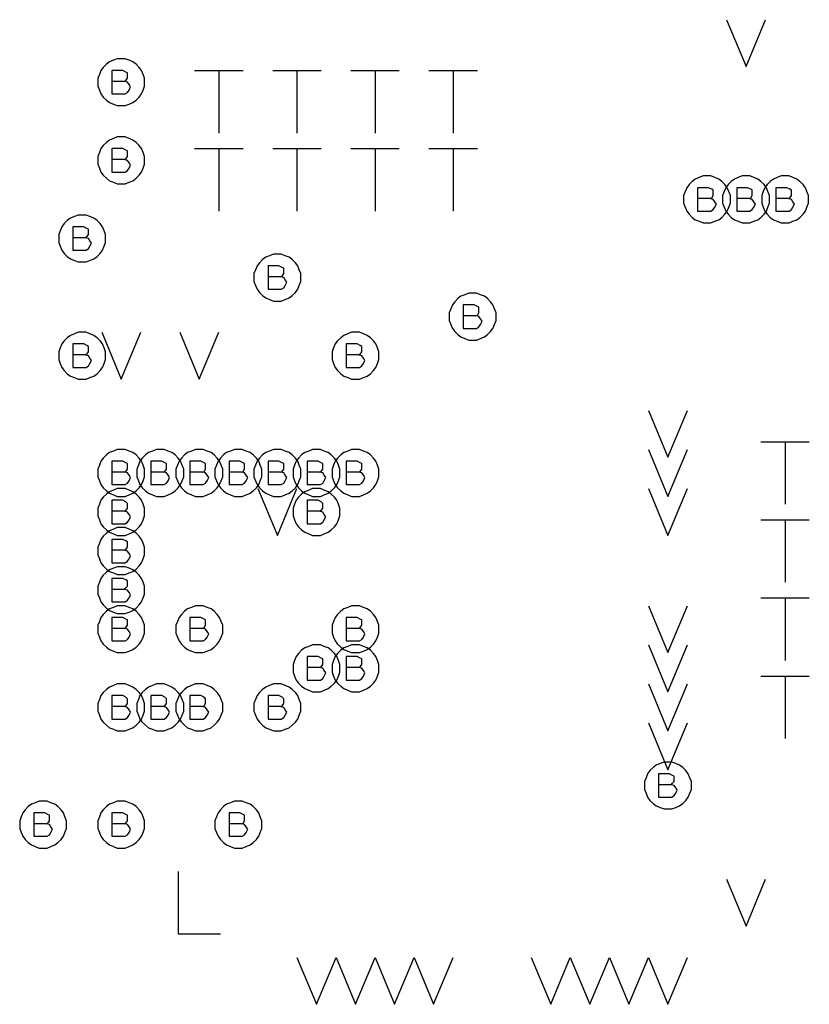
# Model space of a CAD drawing. Extents: x 28 to 61, y 25 to 46.
# Tile 13 of 50: x 35.8 to 36.8, y 32 to 33.2. Entities that reach past the tile are written whole.
import ezdxf

# ---------------------------------------------------------------- set-up
doc = ezdxf.new("R2010")
doc.units = 0
doc.layers.add('RVP8-IFD_F_fab', color=2, linetype='CONTINUOUS')

msp = doc.modelspace()

# ---------------------------------------------------------------- linework, layer by layer
at = {"layer": 'RVP8-IFD_F_fab'}
for points in [[(36.705, 33.24), (36.73, 33.18), (36.755, 33.24)], [(35.934, 33.161), (35.936, 33.162), (35.938, 33.165), (35.938, 33.168), (35.938, 33.172), (35.936, 33.173), (35.932, 33.175), (35.918, 33.175), (35.918, 33.145), (35.935, 33.145), (35.938, 33.147), (35.94, 33.15), (35.942, 33.154), (35.94, 33.157), (35.938, 33.16), (35.934, 33.161), (35.918, 33.161)], [(36.024, 33.175), (36.086, 33.175)], [(36.055, 33.175), (36.055, 33.095)], [(36.124, 33.175), (36.186, 33.175)], [(36.155, 33.175), (36.155, 33.095)], [(36.224, 33.175), (36.286, 33.175)], [(36.255, 33.175), (36.255, 33.095)], [(36.324, 33.175), (36.386, 33.175)], [(36.355, 33.175), (36.355, 33.095)], [(35.934, 33.061), (35.936, 33.062), (35.938, 33.065), (35.938, 33.068), (35.938, 33.072), (35.936, 33.073), (35.932, 33.075), (35.918, 33.075), (35.918, 33.045), (35.935, 33.045), (35.938, 33.047), (35.94, 33.05), (35.942, 33.054), (35.94, 33.057), (35.938, 33.06), (35.934, 33.061), (35.918, 33.061)], [(36.024, 33.075), (36.086, 33.075)], [(36.055, 33.075), (36.055, 32.995)], [(36.124, 33.075), (36.186, 33.075)], [(36.155, 33.075), (36.155, 32.995)], [(36.224, 33.075), (36.286, 33.075)], [(36.255, 33.075), (36.255, 32.995)], [(36.324, 33.075), (36.386, 33.075)], [(36.355, 33.075), (36.355, 32.995)], [(36.684, 33.011), (36.686, 33.012), (36.688, 33.015), (36.688, 33.018), (36.688, 33.022), (36.686, 33.023), (36.682, 33.025), (36.668, 33.025), (36.668, 32.995), (36.685, 32.995), (36.688, 32.997), (36.69, 33), (36.692, 33.004), (36.69, 33.007), (36.688, 33.01), (36.684, 33.011), (36.668, 33.011)], [(36.734, 33.011), (36.736, 33.012), (36.738, 33.015), (36.738, 33.018), (36.738, 33.022), (36.736, 33.023), (36.732, 33.025), (36.718, 33.025), (36.718, 32.995), (36.735, 32.995), (36.738, 32.997), (36.74, 33), (36.742, 33.004), (36.74, 33.007), (36.738, 33.01), (36.734, 33.011), (36.718, 33.011)], [(36.784, 33.011), (36.786, 33.012), (36.788, 33.015), (36.788, 33.018), (36.788, 33.022), (36.786, 33.023), (36.782, 33.025), (36.768, 33.025), (36.768, 32.995), (36.785, 32.995), (36.788, 32.997), (36.79, 33), (36.792, 33.004), (36.79, 33.007), (36.788, 33.01), (36.784, 33.011), (36.768, 33.011)], [(35.884, 32.961), (35.886, 32.962), (35.888, 32.965), (35.888, 32.968), (35.888, 32.972), (35.886, 32.973), (35.882, 32.975), (35.868, 32.975), (35.868, 32.945), (35.885, 32.945), (35.888, 32.947), (35.89, 32.95), (35.892, 32.954), (35.89, 32.957), (35.888, 32.96), (35.884, 32.961), (35.868, 32.961)], [(36.134, 32.911), (36.136, 32.912), (36.138, 32.915), (36.138, 32.918), (36.138, 32.922), (36.136, 32.923), (36.132, 32.925), (36.118, 32.925), (36.118, 32.895), (36.135, 32.895), (36.138, 32.897), (36.14, 32.9), (36.142, 32.904), (36.14, 32.907), (36.138, 32.91), (36.134, 32.911), (36.118, 32.911)], [(36.384, 32.861), (36.386, 32.862), (36.388, 32.865), (36.388, 32.868), (36.388, 32.872), (36.386, 32.873), (36.382, 32.875), (36.368, 32.875), (36.368, 32.845), (36.385, 32.845), (36.388, 32.847), (36.39, 32.85), (36.392, 32.854), (36.39, 32.857), (36.388, 32.86), (36.384, 32.861), (36.368, 32.861)], [(35.905, 32.84), (35.93, 32.78), (35.955, 32.84)], [(36.005, 32.84), (36.03, 32.78), (36.055, 32.84)], [(35.884, 32.811), (35.886, 32.812), (35.888, 32.815), (35.888, 32.818), (35.888, 32.822), (35.886, 32.823), (35.882, 32.825), (35.868, 32.825), (35.868, 32.795), (35.885, 32.795), (35.888, 32.797), (35.89, 32.8), (35.892, 32.804), (35.89, 32.807), (35.888, 32.81), (35.884, 32.811), (35.868, 32.811)], [(36.234, 32.811), (36.236, 32.812), (36.238, 32.815), (36.238, 32.818), (36.238, 32.822), (36.236, 32.823), (36.232, 32.825), (36.218, 32.825), (36.218, 32.795), (36.235, 32.795), (36.238, 32.797), (36.24, 32.8), (36.242, 32.804), (36.24, 32.807), (36.238, 32.81), (36.234, 32.811), (36.218, 32.811)], [(36.605, 32.74), (36.63, 32.68), (36.655, 32.74)], [(36.749, 32.7), (36.811, 32.7)], [(36.78, 32.7), (36.78, 32.62)], [(36.605, 32.69), (36.63, 32.63), (36.655, 32.69)], [(35.934, 32.661), (35.936, 32.662), (35.938, 32.665), (35.938, 32.668), (35.938, 32.672), (35.936, 32.673), (35.932, 32.675), (35.918, 32.675), (35.918, 32.645), (35.935, 32.645), (35.938, 32.647), (35.94, 32.65), (35.942, 32.654), (35.94, 32.657), (35.938, 32.66), (35.934, 32.661), (35.918, 32.661)], [(35.984, 32.661), (35.986, 32.662), (35.988, 32.665), (35.988, 32.668), (35.988, 32.672), (35.986, 32.673), (35.982, 32.675), (35.968, 32.675), (35.968, 32.645), (35.985, 32.645), (35.988, 32.647), (35.99, 32.65), (35.992, 32.654), (35.99, 32.657), (35.988, 32.66), (35.984, 32.661), (35.968, 32.661)], [(36.034, 32.661), (36.036, 32.662), (36.038, 32.665), (36.038, 32.668), (36.038, 32.672), (36.036, 32.673), (36.032, 32.675), (36.018, 32.675), (36.018, 32.645), (36.035, 32.645), (36.038, 32.647), (36.04, 32.65), (36.042, 32.654), (36.04, 32.657), (36.038, 32.66), (36.034, 32.661), (36.018, 32.661)], [(36.084, 32.661), (36.086, 32.662), (36.088, 32.665), (36.088, 32.668), (36.088, 32.672), (36.086, 32.673), (36.082, 32.675), (36.068, 32.675), (36.068, 32.645), (36.085, 32.645), (36.088, 32.647), (36.09, 32.65), (36.092, 32.654), (36.09, 32.657), (36.088, 32.66), (36.084, 32.661), (36.068, 32.661)], [(36.134, 32.661), (36.136, 32.662), (36.138, 32.665), (36.138, 32.668), (36.138, 32.672), (36.136, 32.673), (36.132, 32.675), (36.118, 32.675), (36.118, 32.645), (36.135, 32.645), (36.138, 32.647), (36.14, 32.65), (36.142, 32.654), (36.14, 32.657), (36.138, 32.66), (36.134, 32.661), (36.118, 32.661)], [(36.184, 32.661), (36.186, 32.662), (36.188, 32.665), (36.188, 32.668), (36.188, 32.672), (36.186, 32.673), (36.182, 32.675), (36.168, 32.675), (36.168, 32.645), (36.185, 32.645), (36.188, 32.647), (36.19, 32.65), (36.192, 32.654), (36.19, 32.657), (36.188, 32.66), (36.184, 32.661), (36.168, 32.661)], [(36.234, 32.661), (36.236, 32.662), (36.238, 32.665), (36.238, 32.668), (36.238, 32.672), (36.236, 32.673), (36.232, 32.675), (36.218, 32.675), (36.218, 32.645), (36.235, 32.645), (36.238, 32.647), (36.24, 32.65), (36.242, 32.654), (36.24, 32.657), (36.238, 32.66), (36.234, 32.661), (36.218, 32.661)], [(36.105, 32.64), (36.13, 32.58), (36.155, 32.64)], [(36.605, 32.64), (36.63, 32.58), (36.655, 32.64)], [(35.934, 32.611), (35.936, 32.612), (35.938, 32.615), (35.938, 32.618), (35.938, 32.621), (35.936, 32.623), (35.932, 32.625), (35.918, 32.625), (35.918, 32.595), (35.935, 32.595), (35.938, 32.597), (35.94, 32.6), (35.942, 32.604), (35.94, 32.607), (35.938, 32.61), (35.934, 32.611), (35.918, 32.611)], [(36.184, 32.611), (36.186, 32.612), (36.188, 32.615), (36.188, 32.618), (36.188, 32.621), (36.186, 32.623), (36.182, 32.625), (36.168, 32.625), (36.168, 32.595), (36.185, 32.595), (36.188, 32.597), (36.19, 32.6), (36.192, 32.604), (36.19, 32.607), (36.188, 32.61), (36.184, 32.611), (36.168, 32.611)], [(36.749, 32.6), (36.811, 32.6)], [(36.78, 32.6), (36.78, 32.52)], [(35.934, 32.561), (35.936, 32.562), (35.938, 32.565), (35.938, 32.568), (35.938, 32.572), (35.936, 32.573), (35.932, 32.575), (35.918, 32.575), (35.918, 32.545), (35.935, 32.545), (35.938, 32.547), (35.94, 32.55), (35.942, 32.554), (35.94, 32.557), (35.938, 32.56), (35.934, 32.561), (35.918, 32.561)], [(35.934, 32.511), (35.936, 32.513), (35.938, 32.515), (35.938, 32.519), (35.938, 32.522), (35.936, 32.523), (35.932, 32.525), (35.918, 32.525), (35.918, 32.495), (35.935, 32.495), (35.938, 32.497), (35.94, 32.5), (35.942, 32.504), (35.94, 32.507), (35.938, 32.51), (35.934, 32.511), (35.918, 32.511)], [(36.749, 32.5), (36.811, 32.5)], [(36.78, 32.5), (36.78, 32.42)], [(36.605, 32.49), (36.63, 32.43), (36.655, 32.49)], [(35.934, 32.461), (35.936, 32.462), (35.938, 32.465), (35.938, 32.468), (35.938, 32.472), (35.936, 32.473), (35.932, 32.475), (35.918, 32.475), (35.918, 32.445), (35.935, 32.445), (35.938, 32.447), (35.94, 32.45), (35.942, 32.454), (35.94, 32.457), (35.938, 32.46), (35.934, 32.461), (35.918, 32.461)], [(36.034, 32.461), (36.036, 32.462), (36.038, 32.465), (36.038, 32.468), (36.038, 32.472), (36.036, 32.473), (36.032, 32.475), (36.018, 32.475), (36.018, 32.445), (36.035, 32.445), (36.038, 32.447), (36.04, 32.45), (36.042, 32.454), (36.04, 32.457), (36.038, 32.46), (36.034, 32.461), (36.018, 32.461)], [(36.234, 32.461), (36.236, 32.462), (36.238, 32.465), (36.238, 32.468), (36.238, 32.472), (36.236, 32.473), (36.232, 32.475), (36.218, 32.475), (36.218, 32.445), (36.235, 32.445), (36.238, 32.447), (36.24, 32.45), (36.242, 32.454), (36.24, 32.457), (36.238, 32.46), (36.234, 32.461), (36.218, 32.461)], [(36.605, 32.44), (36.63, 32.38), (36.655, 32.44)], [(36.184, 32.411), (36.186, 32.412), (36.188, 32.415), (36.188, 32.418), (36.188, 32.422), (36.186, 32.423), (36.182, 32.425), (36.168, 32.425), (36.168, 32.395), (36.185, 32.395), (36.188, 32.397), (36.19, 32.4), (36.192, 32.404), (36.19, 32.407), (36.188, 32.41), (36.184, 32.411), (36.168, 32.411)], [(36.234, 32.411), (36.236, 32.412), (36.238, 32.415), (36.238, 32.418), (36.238, 32.422), (36.236, 32.423), (36.232, 32.425), (36.218, 32.425), (36.218, 32.395), (36.235, 32.395), (36.238, 32.397), (36.24, 32.4), (36.242, 32.404), (36.24, 32.407), (36.238, 32.41), (36.234, 32.411), (36.218, 32.411)], [(36.749, 32.4), (36.811, 32.4)], [(36.78, 32.4), (36.78, 32.32)], [(36.605, 32.39), (36.63, 32.33), (36.655, 32.39)], [(35.934, 32.361), (35.936, 32.362), (35.938, 32.365), (35.938, 32.368), (35.938, 32.371), (35.936, 32.373), (35.932, 32.375), (35.918, 32.375), (35.918, 32.345), (35.935, 32.345), (35.938, 32.347), (35.94, 32.35), (35.942, 32.354), (35.94, 32.357), (35.938, 32.36), (35.934, 32.361), (35.918, 32.361)], [(35.984, 32.361), (35.986, 32.362), (35.988, 32.365), (35.988, 32.368), (35.988, 32.371), (35.986, 32.373), (35.982, 32.375), (35.968, 32.375), (35.968, 32.345), (35.985, 32.345), (35.988, 32.347), (35.99, 32.35), (35.992, 32.354), (35.99, 32.357), (35.988, 32.36), (35.984, 32.361), (35.968, 32.361)], [(36.034, 32.361), (36.036, 32.362), (36.038, 32.365), (36.038, 32.368), (36.038, 32.371), (36.036, 32.373), (36.032, 32.375), (36.018, 32.375), (36.018, 32.345), (36.035, 32.345), (36.038, 32.347), (36.04, 32.35), (36.042, 32.354), (36.04, 32.357), (36.038, 32.36), (36.034, 32.361), (36.018, 32.361)], [(36.134, 32.361), (36.136, 32.362), (36.138, 32.365), (36.138, 32.368), (36.138, 32.371), (36.136, 32.373), (36.132, 32.375), (36.118, 32.375), (36.118, 32.345), (36.135, 32.345), (36.138, 32.347), (36.14, 32.35), (36.142, 32.354), (36.14, 32.357), (36.138, 32.36), (36.134, 32.361), (36.118, 32.361)], [(36.605, 32.34), (36.63, 32.28), (36.655, 32.34)], [(36.634, 32.261), (36.636, 32.263), (36.638, 32.265), (36.638, 32.269), (36.638, 32.272), (36.636, 32.273), (36.632, 32.275), (36.618, 32.275), (36.618, 32.245), (36.635, 32.245), (36.638, 32.247), (36.64, 32.25), (36.642, 32.254), (36.64, 32.257), (36.638, 32.26), (36.634, 32.261), (36.618, 32.261)], [(35.834, 32.211), (35.836, 32.212), (35.838, 32.215), (35.838, 32.218), (35.838, 32.222), (35.836, 32.223), (35.832, 32.225), (35.818, 32.225), (35.818, 32.195), (35.835, 32.195), (35.838, 32.197), (35.84, 32.2), (35.842, 32.204), (35.84, 32.207), (35.838, 32.21), (35.834, 32.211), (35.818, 32.211)], [(35.934, 32.211), (35.936, 32.212), (35.938, 32.215), (35.938, 32.218), (35.938, 32.222), (35.936, 32.223), (35.932, 32.225), (35.918, 32.225), (35.918, 32.195), (35.935, 32.195), (35.938, 32.197), (35.94, 32.2), (35.942, 32.204), (35.94, 32.207), (35.938, 32.21), (35.934, 32.211), (35.918, 32.211)], [(36.084, 32.211), (36.086, 32.212), (36.088, 32.215), (36.088, 32.218), (36.088, 32.222), (36.086, 32.223), (36.082, 32.225), (36.068, 32.225), (36.068, 32.195), (36.085, 32.195), (36.088, 32.197), (36.09, 32.2), (36.092, 32.204), (36.09, 32.207), (36.088, 32.21), (36.084, 32.211), (36.068, 32.211)], [(36.003, 32.15), (36.003, 32.07), (36.057, 32.07)], [(36.705, 32.14), (36.73, 32.08), (36.755, 32.14)], [(36.155, 32.04), (36.18, 31.98), (36.205, 32.04), (36.23, 31.98), (36.255, 32.04), (36.28, 31.98), (36.305, 32.04)], [(36.305, 32.04), (36.33, 31.98), (36.355, 32.04)], [(36.455, 32.04), (36.48, 31.98), (36.505, 32.04)], [(36.505, 32.04), (36.53, 31.98), (36.555, 32.04)], [(36.555, 32.04), (36.58, 31.98), (36.605, 32.04)], [(36.605, 32.04), (36.63, 31.98), (36.655, 32.04)]]:
    msp.add_lwpolyline(points, dxfattribs=at)
for points in [[(35.96, 33.16), (35.96, 33.165), (35.958, 33.17), (35.956, 33.175), (35.953, 33.179), (35.949, 33.183), (35.945, 33.186), (35.94, 33.188), (35.935, 33.19), (35.93, 33.19), (35.925, 33.19), (35.92, 33.188), (35.915, 33.186), (35.911, 33.183), (35.907, 33.179), (35.904, 33.175), (35.902, 33.17), (35.9, 33.165), (35.9, 33.16), (35.9, 33.155), (35.902, 33.15), (35.904, 33.145), (35.907, 33.141), (35.911, 33.137), (35.915, 33.134), (35.92, 33.132), (35.925, 33.13), (35.93, 33.13), (35.935, 33.13), (35.94, 33.132), (35.945, 33.134), (35.949, 33.137), (35.953, 33.141), (35.956, 33.145), (35.958, 33.15), (35.96, 33.155), (35.96, 33.16)], [(35.96, 33.06), (35.96, 33.065), (35.958, 33.07), (35.956, 33.075), (35.953, 33.079), (35.949, 33.083), (35.945, 33.086), (35.94, 33.088), (35.935, 33.09), (35.93, 33.09), (35.925, 33.09), (35.92, 33.088), (35.915, 33.086), (35.911, 33.083), (35.907, 33.079), (35.904, 33.075), (35.902, 33.07), (35.9, 33.065), (35.9, 33.06), (35.9, 33.055), (35.902, 33.05), (35.904, 33.045), (35.907, 33.041), (35.911, 33.037), (35.915, 33.034), (35.92, 33.032), (35.925, 33.03), (35.93, 33.03), (35.935, 33.03), (35.94, 33.032), (35.945, 33.034), (35.949, 33.037), (35.953, 33.041), (35.956, 33.045), (35.958, 33.05), (35.96, 33.055), (35.96, 33.06)], [(36.71, 33.01), (36.71, 33.015), (36.708, 33.02), (36.706, 33.025), (36.703, 33.029), (36.699, 33.033), (36.695, 33.036), (36.69, 33.038), (36.685, 33.04), (36.68, 33.04), (36.675, 33.04), (36.67, 33.038), (36.665, 33.036), (36.661, 33.033), (36.657, 33.029), (36.654, 33.025), (36.652, 33.02), (36.65, 33.015), (36.65, 33.01), (36.65, 33.005), (36.652, 33), (36.654, 32.995), (36.657, 32.991), (36.661, 32.987), (36.665, 32.984), (36.67, 32.982), (36.675, 32.98), (36.68, 32.98), (36.685, 32.98), (36.69, 32.982), (36.695, 32.984), (36.699, 32.987), (36.703, 32.991), (36.706, 32.995), (36.708, 33), (36.71, 33.005), (36.71, 33.01)], [(36.76, 33.01), (36.76, 33.015), (36.758, 33.02), (36.756, 33.025), (36.753, 33.029), (36.749, 33.033), (36.745, 33.036), (36.74, 33.038), (36.735, 33.04), (36.73, 33.04), (36.725, 33.04), (36.72, 33.038), (36.715, 33.036), (36.711, 33.033), (36.707, 33.029), (36.704, 33.025), (36.702, 33.02), (36.7, 33.015), (36.7, 33.01), (36.7, 33.005), (36.702, 33), (36.704, 32.995), (36.707, 32.991), (36.711, 32.987), (36.715, 32.984), (36.72, 32.982), (36.725, 32.98), (36.73, 32.98), (36.735, 32.98), (36.74, 32.982), (36.745, 32.984), (36.749, 32.987), (36.753, 32.991), (36.756, 32.995), (36.758, 33), (36.76, 33.005), (36.76, 33.01)], [(36.81, 33.01), (36.81, 33.015), (36.808, 33.02), (36.806, 33.025), (36.803, 33.029), (36.799, 33.033), (36.795, 33.036), (36.79, 33.038), (36.785, 33.04), (36.78, 33.04), (36.775, 33.04), (36.77, 33.038), (36.765, 33.036), (36.761, 33.033), (36.757, 33.029), (36.754, 33.025), (36.752, 33.02), (36.75, 33.015), (36.75, 33.01), (36.75, 33.005), (36.752, 33), (36.754, 32.995), (36.757, 32.991), (36.761, 32.987), (36.765, 32.984), (36.77, 32.982), (36.775, 32.98), (36.78, 32.98), (36.785, 32.98), (36.79, 32.982), (36.795, 32.984), (36.799, 32.987), (36.803, 32.991), (36.806, 32.995), (36.808, 33), (36.81, 33.005), (36.81, 33.01)], [(35.91, 32.96), (35.91, 32.965), (35.908, 32.97), (35.906, 32.975), (35.903, 32.979), (35.899, 32.983), (35.895, 32.986), (35.89, 32.988), (35.885, 32.99), (35.88, 32.99), (35.875, 32.99), (35.87, 32.988), (35.865, 32.986), (35.861, 32.983), (35.857, 32.979), (35.854, 32.975), (35.852, 32.97), (35.85, 32.965), (35.85, 32.96), (35.85, 32.955), (35.852, 32.95), (35.854, 32.945), (35.857, 32.941), (35.861, 32.937), (35.865, 32.934), (35.87, 32.932), (35.875, 32.93), (35.88, 32.93), (35.885, 32.93), (35.89, 32.932), (35.895, 32.934), (35.899, 32.937), (35.903, 32.941), (35.906, 32.945), (35.908, 32.95), (35.91, 32.955), (35.91, 32.96)], [(36.16, 32.91), (36.16, 32.915), (36.158, 32.92), (36.156, 32.925), (36.153, 32.929), (36.149, 32.933), (36.145, 32.936), (36.14, 32.938), (36.135, 32.94), (36.13, 32.94), (36.125, 32.94), (36.12, 32.938), (36.115, 32.936), (36.111, 32.933), (36.107, 32.929), (36.104, 32.925), (36.102, 32.92), (36.1, 32.915), (36.1, 32.91), (36.1, 32.905), (36.102, 32.9), (36.104, 32.895), (36.107, 32.891), (36.111, 32.887), (36.115, 32.884), (36.12, 32.882), (36.125, 32.88), (36.13, 32.88), (36.135, 32.88), (36.14, 32.882), (36.145, 32.884), (36.149, 32.887), (36.153, 32.891), (36.156, 32.895), (36.158, 32.9), (36.16, 32.905), (36.16, 32.91)], [(36.41, 32.86), (36.41, 32.865), (36.408, 32.87), (36.406, 32.875), (36.403, 32.879), (36.399, 32.883), (36.395, 32.886), (36.39, 32.888), (36.385, 32.89), (36.38, 32.89), (36.375, 32.89), (36.37, 32.888), (36.365, 32.886), (36.361, 32.883), (36.357, 32.879), (36.354, 32.875), (36.352, 32.87), (36.35, 32.865), (36.35, 32.86), (36.35, 32.855), (36.352, 32.85), (36.354, 32.845), (36.357, 32.841), (36.361, 32.837), (36.365, 32.834), (36.37, 32.832), (36.375, 32.83), (36.38, 32.83), (36.385, 32.83), (36.39, 32.832), (36.395, 32.834), (36.399, 32.837), (36.403, 32.841), (36.406, 32.845), (36.408, 32.85), (36.41, 32.855), (36.41, 32.86)], [(35.91, 32.81), (35.91, 32.815), (35.908, 32.82), (35.906, 32.825), (35.903, 32.829), (35.899, 32.833), (35.895, 32.836), (35.89, 32.838), (35.885, 32.84), (35.88, 32.84), (35.875, 32.84), (35.87, 32.838), (35.865, 32.836), (35.861, 32.833), (35.857, 32.829), (35.854, 32.825), (35.852, 32.82), (35.85, 32.815), (35.85, 32.81), (35.85, 32.805), (35.852, 32.8), (35.854, 32.795), (35.857, 32.791), (35.861, 32.787), (35.865, 32.784), (35.87, 32.782), (35.875, 32.78), (35.88, 32.78), (35.885, 32.78), (35.89, 32.782), (35.895, 32.784), (35.899, 32.787), (35.903, 32.791), (35.906, 32.795), (35.908, 32.8), (35.91, 32.805), (35.91, 32.81)], [(36.26, 32.81), (36.26, 32.815), (36.258, 32.82), (36.256, 32.825), (36.253, 32.829), (36.249, 32.833), (36.245, 32.836), (36.24, 32.838), (36.235, 32.84), (36.23, 32.84), (36.225, 32.84), (36.22, 32.838), (36.215, 32.836), (36.211, 32.833), (36.207, 32.829), (36.204, 32.825), (36.202, 32.82), (36.2, 32.815), (36.2, 32.81), (36.2, 32.805), (36.202, 32.8), (36.204, 32.795), (36.207, 32.791), (36.211, 32.787), (36.215, 32.784), (36.22, 32.782), (36.225, 32.78), (36.23, 32.78), (36.235, 32.78), (36.24, 32.782), (36.245, 32.784), (36.249, 32.787), (36.253, 32.791), (36.256, 32.795), (36.258, 32.8), (36.26, 32.805), (36.26, 32.81)], [(35.96, 32.66), (35.96, 32.665), (35.958, 32.67), (35.956, 32.675), (35.953, 32.679), (35.949, 32.683), (35.945, 32.686), (35.94, 32.688), (35.935, 32.69), (35.93, 32.69), (35.925, 32.69), (35.92, 32.688), (35.915, 32.686), (35.911, 32.683), (35.907, 32.679), (35.904, 32.675), (35.902, 32.67), (35.9, 32.665), (35.9, 32.66), (35.9, 32.655), (35.902, 32.65), (35.904, 32.645), (35.907, 32.641), (35.911, 32.637), (35.915, 32.634), (35.92, 32.632), (35.925, 32.63), (35.93, 32.63), (35.935, 32.63), (35.94, 32.632), (35.945, 32.634), (35.949, 32.637), (35.953, 32.641), (35.956, 32.645), (35.958, 32.65), (35.96, 32.655), (35.96, 32.66)], [(36.01, 32.66), (36.01, 32.665), (36.008, 32.67), (36.006, 32.675), (36.003, 32.679), (35.999, 32.683), (35.995, 32.686), (35.99, 32.688), (35.985, 32.69), (35.98, 32.69), (35.975, 32.69), (35.97, 32.688), (35.965, 32.686), (35.961, 32.683), (35.957, 32.679), (35.954, 32.675), (35.952, 32.67), (35.95, 32.665), (35.95, 32.66), (35.95, 32.655), (35.952, 32.65), (35.954, 32.645), (35.957, 32.641), (35.961, 32.637), (35.965, 32.634), (35.97, 32.632), (35.975, 32.63), (35.98, 32.63), (35.985, 32.63), (35.99, 32.632), (35.995, 32.634), (35.999, 32.637), (36.003, 32.641), (36.006, 32.645), (36.008, 32.65), (36.01, 32.655), (36.01, 32.66)], [(36.06, 32.66), (36.06, 32.665), (36.058, 32.67), (36.056, 32.675), (36.053, 32.679), (36.049, 32.683), (36.045, 32.686), (36.04, 32.688), (36.035, 32.69), (36.03, 32.69), (36.025, 32.69), (36.02, 32.688), (36.015, 32.686), (36.011, 32.683), (36.007, 32.679), (36.004, 32.675), (36.002, 32.67), (36, 32.665), (36, 32.66), (36, 32.655), (36.002, 32.65), (36.004, 32.645), (36.007, 32.641), (36.011, 32.637), (36.015, 32.634), (36.02, 32.632), (36.025, 32.63), (36.03, 32.63), (36.035, 32.63), (36.04, 32.632), (36.045, 32.634), (36.049, 32.637), (36.053, 32.641), (36.056, 32.645), (36.058, 32.65), (36.06, 32.655), (36.06, 32.66)], [(36.11, 32.66), (36.11, 32.665), (36.108, 32.67), (36.106, 32.675), (36.103, 32.679), (36.099, 32.683), (36.095, 32.686), (36.09, 32.688), (36.085, 32.69), (36.08, 32.69), (36.075, 32.69), (36.07, 32.688), (36.065, 32.686), (36.061, 32.683), (36.057, 32.679), (36.054, 32.675), (36.052, 32.67), (36.05, 32.665), (36.05, 32.66), (36.05, 32.655), (36.052, 32.65), (36.054, 32.645), (36.057, 32.641), (36.061, 32.637), (36.065, 32.634), (36.07, 32.632), (36.075, 32.63), (36.08, 32.63), (36.085, 32.63), (36.09, 32.632), (36.095, 32.634), (36.099, 32.637), (36.103, 32.641), (36.106, 32.645), (36.108, 32.65), (36.11, 32.655), (36.11, 32.66)], [(36.16, 32.66), (36.16, 32.665), (36.158, 32.67), (36.156, 32.675), (36.153, 32.679), (36.149, 32.683), (36.145, 32.686), (36.14, 32.688), (36.135, 32.69), (36.13, 32.69), (36.125, 32.69), (36.12, 32.688), (36.115, 32.686), (36.111, 32.683), (36.107, 32.679), (36.104, 32.675), (36.102, 32.67), (36.1, 32.665), (36.1, 32.66), (36.1, 32.655), (36.102, 32.65), (36.104, 32.645), (36.107, 32.641), (36.111, 32.637), (36.115, 32.634), (36.12, 32.632), (36.125, 32.63), (36.13, 32.63), (36.135, 32.63), (36.14, 32.632), (36.145, 32.634), (36.149, 32.637), (36.153, 32.641), (36.156, 32.645), (36.158, 32.65), (36.16, 32.655), (36.16, 32.66)], [(36.21, 32.66), (36.21, 32.665), (36.208, 32.67), (36.206, 32.675), (36.203, 32.679), (36.199, 32.683), (36.195, 32.686), (36.19, 32.688), (36.185, 32.69), (36.18, 32.69), (36.175, 32.69), (36.17, 32.688), (36.165, 32.686), (36.161, 32.683), (36.157, 32.679), (36.154, 32.675), (36.152, 32.67), (36.15, 32.665), (36.15, 32.66), (36.15, 32.655), (36.152, 32.65), (36.154, 32.645), (36.157, 32.641), (36.161, 32.637), (36.165, 32.634), (36.17, 32.632), (36.175, 32.63), (36.18, 32.63), (36.185, 32.63), (36.19, 32.632), (36.195, 32.634), (36.199, 32.637), (36.203, 32.641), (36.206, 32.645), (36.208, 32.65), (36.21, 32.655), (36.21, 32.66)], [(36.26, 32.66), (36.26, 32.665), (36.258, 32.67), (36.256, 32.675), (36.253, 32.679), (36.249, 32.683), (36.245, 32.686), (36.24, 32.688), (36.235, 32.69), (36.23, 32.69), (36.225, 32.69), (36.22, 32.688), (36.215, 32.686), (36.211, 32.683), (36.207, 32.679), (36.204, 32.675), (36.202, 32.67), (36.2, 32.665), (36.2, 32.66), (36.2, 32.655), (36.202, 32.65), (36.204, 32.645), (36.207, 32.641), (36.211, 32.637), (36.215, 32.634), (36.22, 32.632), (36.225, 32.63), (36.23, 32.63), (36.235, 32.63), (36.24, 32.632), (36.245, 32.634), (36.249, 32.637), (36.253, 32.641), (36.256, 32.645), (36.258, 32.65), (36.26, 32.655), (36.26, 32.66)], [(35.96, 32.61), (35.96, 32.615), (35.958, 32.62), (35.956, 32.625), (35.953, 32.629), (35.949, 32.633), (35.945, 32.636), (35.94, 32.638), (35.935, 32.64), (35.93, 32.64), (35.925, 32.64), (35.92, 32.638), (35.915, 32.636), (35.911, 32.633), (35.907, 32.629), (35.904, 32.625), (35.902, 32.62), (35.9, 32.615), (35.9, 32.61), (35.9, 32.605), (35.902, 32.6), (35.904, 32.595), (35.907, 32.591), (35.911, 32.587), (35.915, 32.584), (35.92, 32.582), (35.925, 32.58), (35.93, 32.58), (35.935, 32.58), (35.94, 32.582), (35.945, 32.584), (35.949, 32.587), (35.953, 32.591), (35.956, 32.595), (35.958, 32.6), (35.96, 32.605), (35.96, 32.61)], [(36.21, 32.61), (36.21, 32.615), (36.208, 32.62), (36.206, 32.625), (36.203, 32.629), (36.199, 32.633), (36.195, 32.636), (36.19, 32.638), (36.185, 32.64), (36.18, 32.64), (36.175, 32.64), (36.17, 32.638), (36.165, 32.636), (36.161, 32.633), (36.157, 32.629), (36.154, 32.625), (36.152, 32.62), (36.15, 32.615), (36.15, 32.61), (36.15, 32.605), (36.152, 32.6), (36.154, 32.595), (36.157, 32.591), (36.161, 32.587), (36.165, 32.584), (36.17, 32.582), (36.175, 32.58), (36.18, 32.58), (36.185, 32.58), (36.19, 32.582), (36.195, 32.584), (36.199, 32.587), (36.203, 32.591), (36.206, 32.595), (36.208, 32.6), (36.21, 32.605), (36.21, 32.61)], [(35.96, 32.56), (35.96, 32.565), (35.958, 32.57), (35.956, 32.575), (35.953, 32.579), (35.949, 32.583), (35.945, 32.586), (35.94, 32.588), (35.935, 32.59), (35.93, 32.59), (35.925, 32.59), (35.92, 32.588), (35.915, 32.586), (35.911, 32.583), (35.907, 32.579), (35.904, 32.575), (35.902, 32.57), (35.9, 32.565), (35.9, 32.56), (35.9, 32.555), (35.902, 32.55), (35.904, 32.545), (35.907, 32.541), (35.911, 32.537), (35.915, 32.534), (35.92, 32.532), (35.925, 32.53), (35.93, 32.53), (35.935, 32.53), (35.94, 32.532), (35.945, 32.534), (35.949, 32.537), (35.953, 32.541), (35.956, 32.545), (35.958, 32.55), (35.96, 32.555), (35.96, 32.56)], [(35.96, 32.51), (35.96, 32.515), (35.958, 32.52), (35.956, 32.525), (35.953, 32.529), (35.949, 32.533), (35.945, 32.536), (35.94, 32.538), (35.935, 32.54), (35.93, 32.54), (35.925, 32.54), (35.92, 32.538), (35.915, 32.536), (35.911, 32.533), (35.907, 32.529), (35.904, 32.525), (35.902, 32.52), (35.9, 32.515), (35.9, 32.51), (35.9, 32.505), (35.902, 32.5), (35.904, 32.495), (35.907, 32.491), (35.911, 32.487), (35.915, 32.484), (35.92, 32.482), (35.925, 32.48), (35.93, 32.48), (35.935, 32.48), (35.94, 32.482), (35.945, 32.484), (35.949, 32.487), (35.953, 32.491), (35.956, 32.495), (35.958, 32.5), (35.96, 32.505), (35.96, 32.51)], [(35.96, 32.46), (35.96, 32.465), (35.958, 32.47), (35.956, 32.475), (35.953, 32.479), (35.949, 32.483), (35.945, 32.486), (35.94, 32.488), (35.935, 32.49), (35.93, 32.49), (35.925, 32.49), (35.92, 32.488), (35.915, 32.486), (35.911, 32.483), (35.907, 32.479), (35.904, 32.475), (35.902, 32.47), (35.9, 32.465), (35.9, 32.46), (35.9, 32.455), (35.902, 32.45), (35.904, 32.445), (35.907, 32.441), (35.911, 32.437), (35.915, 32.434), (35.92, 32.432), (35.925, 32.43), (35.93, 32.43), (35.935, 32.43), (35.94, 32.432), (35.945, 32.434), (35.949, 32.437), (35.953, 32.441), (35.956, 32.445), (35.958, 32.45), (35.96, 32.455), (35.96, 32.46)], [(36.06, 32.46), (36.06, 32.465), (36.058, 32.47), (36.056, 32.475), (36.053, 32.479), (36.049, 32.483), (36.045, 32.486), (36.04, 32.488), (36.035, 32.49), (36.03, 32.49), (36.025, 32.49), (36.02, 32.488), (36.015, 32.486), (36.011, 32.483), (36.007, 32.479), (36.004, 32.475), (36.002, 32.47), (36, 32.465), (36, 32.46), (36, 32.455), (36.002, 32.45), (36.004, 32.445), (36.007, 32.441), (36.011, 32.437), (36.015, 32.434), (36.02, 32.432), (36.025, 32.43), (36.03, 32.43), (36.035, 32.43), (36.04, 32.432), (36.045, 32.434), (36.049, 32.437), (36.053, 32.441), (36.056, 32.445), (36.058, 32.45), (36.06, 32.455), (36.06, 32.46)], [(36.26, 32.46), (36.26, 32.465), (36.258, 32.47), (36.256, 32.475), (36.253, 32.479), (36.249, 32.483), (36.245, 32.486), (36.24, 32.488), (36.235, 32.49), (36.23, 32.49), (36.225, 32.49), (36.22, 32.488), (36.215, 32.486), (36.211, 32.483), (36.207, 32.479), (36.204, 32.475), (36.202, 32.47), (36.2, 32.465), (36.2, 32.46), (36.2, 32.455), (36.202, 32.45), (36.204, 32.445), (36.207, 32.441), (36.211, 32.437), (36.215, 32.434), (36.22, 32.432), (36.225, 32.43), (36.23, 32.43), (36.235, 32.43), (36.24, 32.432), (36.245, 32.434), (36.249, 32.437), (36.253, 32.441), (36.256, 32.445), (36.258, 32.45), (36.26, 32.455), (36.26, 32.46)], [(36.21, 32.41), (36.21, 32.415), (36.208, 32.42), (36.206, 32.425), (36.203, 32.429), (36.199, 32.433), (36.195, 32.436), (36.19, 32.438), (36.185, 32.44), (36.18, 32.44), (36.175, 32.44), (36.17, 32.438), (36.165, 32.436), (36.161, 32.433), (36.157, 32.429), (36.154, 32.425), (36.152, 32.42), (36.15, 32.415), (36.15, 32.41), (36.15, 32.405), (36.152, 32.4), (36.154, 32.395), (36.157, 32.391), (36.161, 32.387), (36.165, 32.384), (36.17, 32.382), (36.175, 32.38), (36.18, 32.38), (36.185, 32.38), (36.19, 32.382), (36.195, 32.384), (36.199, 32.387), (36.203, 32.391), (36.206, 32.395), (36.208, 32.4), (36.21, 32.405), (36.21, 32.41)], [(36.26, 32.41), (36.26, 32.415), (36.258, 32.42), (36.256, 32.425), (36.253, 32.429), (36.249, 32.433), (36.245, 32.436), (36.24, 32.438), (36.235, 32.44), (36.23, 32.44), (36.225, 32.44), (36.22, 32.438), (36.215, 32.436), (36.211, 32.433), (36.207, 32.429), (36.204, 32.425), (36.202, 32.42), (36.2, 32.415), (36.2, 32.41), (36.2, 32.405), (36.202, 32.4), (36.204, 32.395), (36.207, 32.391), (36.211, 32.387), (36.215, 32.384), (36.22, 32.382), (36.225, 32.38), (36.23, 32.38), (36.235, 32.38), (36.24, 32.382), (36.245, 32.384), (36.249, 32.387), (36.253, 32.391), (36.256, 32.395), (36.258, 32.4), (36.26, 32.405), (36.26, 32.41)], [(35.96, 32.36), (35.96, 32.365), (35.958, 32.37), (35.956, 32.375), (35.953, 32.379), (35.949, 32.383), (35.945, 32.386), (35.94, 32.388), (35.935, 32.39), (35.93, 32.39), (35.925, 32.39), (35.92, 32.388), (35.915, 32.386), (35.911, 32.383), (35.907, 32.379), (35.904, 32.375), (35.902, 32.37), (35.9, 32.365), (35.9, 32.36), (35.9, 32.355), (35.902, 32.35), (35.904, 32.345), (35.907, 32.341), (35.911, 32.337), (35.915, 32.334), (35.92, 32.332), (35.925, 32.33), (35.93, 32.33), (35.935, 32.33), (35.94, 32.332), (35.945, 32.334), (35.949, 32.337), (35.953, 32.341), (35.956, 32.345), (35.958, 32.35), (35.96, 32.355), (35.96, 32.36)], [(36.01, 32.36), (36.01, 32.365), (36.008, 32.37), (36.006, 32.375), (36.003, 32.379), (35.999, 32.383), (35.995, 32.386), (35.99, 32.388), (35.985, 32.39), (35.98, 32.39), (35.975, 32.39), (35.97, 32.388), (35.965, 32.386), (35.961, 32.383), (35.957, 32.379), (35.954, 32.375), (35.952, 32.37), (35.95, 32.365), (35.95, 32.36), (35.95, 32.355), (35.952, 32.35), (35.954, 32.345), (35.957, 32.341), (35.961, 32.337), (35.965, 32.334), (35.97, 32.332), (35.975, 32.33), (35.98, 32.33), (35.985, 32.33), (35.99, 32.332), (35.995, 32.334), (35.999, 32.337), (36.003, 32.341), (36.006, 32.345), (36.008, 32.35), (36.01, 32.355), (36.01, 32.36)], [(36.06, 32.36), (36.06, 32.365), (36.058, 32.37), (36.056, 32.375), (36.053, 32.379), (36.049, 32.383), (36.045, 32.386), (36.04, 32.388), (36.035, 32.39), (36.03, 32.39), (36.025, 32.39), (36.02, 32.388), (36.015, 32.386), (36.011, 32.383), (36.007, 32.379), (36.004, 32.375), (36.002, 32.37), (36, 32.365), (36, 32.36), (36, 32.355), (36.002, 32.35), (36.004, 32.345), (36.007, 32.341), (36.011, 32.337), (36.015, 32.334), (36.02, 32.332), (36.025, 32.33), (36.03, 32.33), (36.035, 32.33), (36.04, 32.332), (36.045, 32.334), (36.049, 32.337), (36.053, 32.341), (36.056, 32.345), (36.058, 32.35), (36.06, 32.355), (36.06, 32.36)], [(36.16, 32.36), (36.16, 32.365), (36.158, 32.37), (36.156, 32.375), (36.153, 32.379), (36.149, 32.383), (36.145, 32.386), (36.14, 32.388), (36.135, 32.39), (36.13, 32.39), (36.125, 32.39), (36.12, 32.388), (36.115, 32.386), (36.111, 32.383), (36.107, 32.379), (36.104, 32.375), (36.102, 32.37), (36.1, 32.365), (36.1, 32.36), (36.1, 32.355), (36.102, 32.35), (36.104, 32.345), (36.107, 32.341), (36.111, 32.337), (36.115, 32.334), (36.12, 32.332), (36.125, 32.33), (36.13, 32.33), (36.135, 32.33), (36.14, 32.332), (36.145, 32.334), (36.149, 32.337), (36.153, 32.341), (36.156, 32.345), (36.158, 32.35), (36.16, 32.355), (36.16, 32.36)], [(36.66, 32.26), (36.66, 32.265), (36.658, 32.27), (36.656, 32.275), (36.653, 32.279), (36.649, 32.283), (36.645, 32.286), (36.64, 32.288), (36.635, 32.29), (36.63, 32.29), (36.625, 32.29), (36.62, 32.288), (36.615, 32.286), (36.611, 32.283), (36.607, 32.279), (36.604, 32.275), (36.602, 32.27), (36.6, 32.265), (36.6, 32.26), (36.6, 32.255), (36.602, 32.25), (36.604, 32.245), (36.607, 32.241), (36.611, 32.237), (36.615, 32.234), (36.62, 32.232), (36.625, 32.23), (36.63, 32.23), (36.635, 32.23), (36.64, 32.232), (36.645, 32.234), (36.649, 32.237), (36.653, 32.241), (36.656, 32.245), (36.658, 32.25), (36.66, 32.255), (36.66, 32.26)], [(35.86, 32.21), (35.86, 32.215), (35.858, 32.22), (35.856, 32.225), (35.853, 32.229), (35.849, 32.233), (35.845, 32.236), (35.84, 32.238), (35.835, 32.24), (35.83, 32.24), (35.825, 32.24), (35.82, 32.238), (35.815, 32.236), (35.811, 32.233), (35.807, 32.229), (35.804, 32.225), (35.802, 32.22), (35.8, 32.215), (35.8, 32.21), (35.8, 32.205), (35.802, 32.2), (35.804, 32.195), (35.807, 32.191), (35.811, 32.187), (35.815, 32.184), (35.82, 32.182), (35.825, 32.18), (35.83, 32.18), (35.835, 32.18), (35.84, 32.182), (35.845, 32.184), (35.849, 32.187), (35.853, 32.191), (35.856, 32.195), (35.858, 32.2), (35.86, 32.205), (35.86, 32.21)], [(35.96, 32.21), (35.96, 32.215), (35.958, 32.22), (35.956, 32.225), (35.953, 32.229), (35.949, 32.233), (35.945, 32.236), (35.94, 32.238), (35.935, 32.24), (35.93, 32.24), (35.925, 32.24), (35.92, 32.238), (35.915, 32.236), (35.911, 32.233), (35.907, 32.229), (35.904, 32.225), (35.902, 32.22), (35.9, 32.215), (35.9, 32.21), (35.9, 32.205), (35.902, 32.2), (35.904, 32.195), (35.907, 32.191), (35.911, 32.187), (35.915, 32.184), (35.92, 32.182), (35.925, 32.18), (35.93, 32.18), (35.935, 32.18), (35.94, 32.182), (35.945, 32.184), (35.949, 32.187), (35.953, 32.191), (35.956, 32.195), (35.958, 32.2), (35.96, 32.205), (35.96, 32.21)], [(36.11, 32.21), (36.11, 32.215), (36.108, 32.22), (36.106, 32.225), (36.103, 32.229), (36.099, 32.233), (36.095, 32.236), (36.09, 32.238), (36.085, 32.24), (36.08, 32.24), (36.075, 32.24), (36.07, 32.238), (36.065, 32.236), (36.061, 32.233), (36.057, 32.229), (36.054, 32.225), (36.052, 32.22), (36.05, 32.215), (36.05, 32.21), (36.05, 32.205), (36.052, 32.2), (36.054, 32.195), (36.057, 32.191), (36.061, 32.187), (36.065, 32.184), (36.07, 32.182), (36.075, 32.18), (36.08, 32.18), (36.085, 32.18), (36.09, 32.182), (36.095, 32.184), (36.099, 32.187), (36.103, 32.191), (36.106, 32.195), (36.108, 32.2), (36.11, 32.205), (36.11, 32.21)]]:
    msp.add_lwpolyline(points, close=True, dxfattribs=at)

doc.saveas('drawing.dxf')
